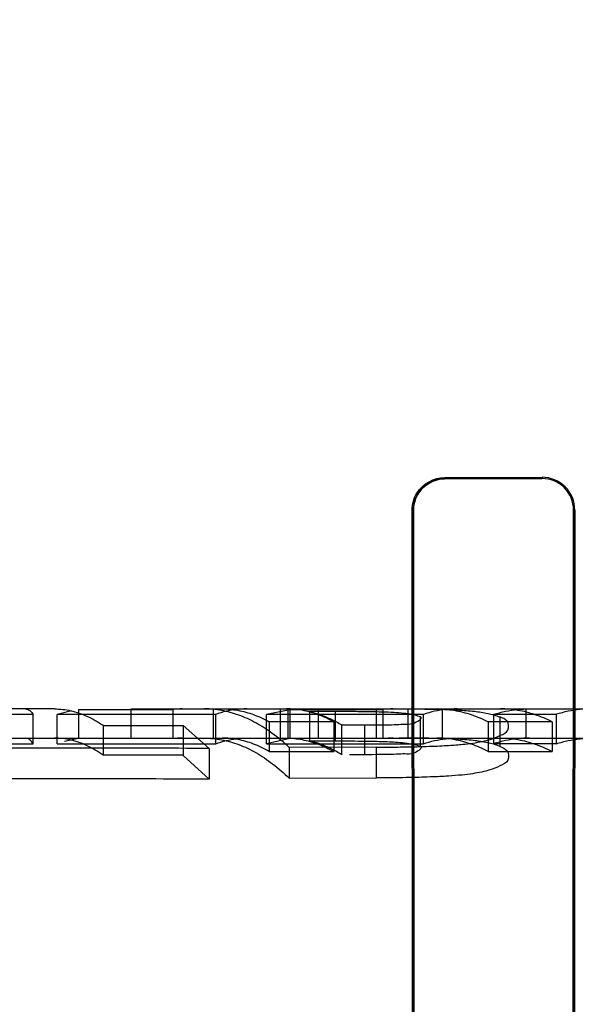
# Model space of a CAD drawing. Header units: millimetres. Extents: x 0 to 297, y 0 to 210.
# Tile 208 of 256: x 56.3686 to 56.4199, y 161.343 to 161.434. Entities that reach past the tile are written whole.
import ezdxf

# ---------------------------------------------------------------- set-up
doc = ezdxf.new("R2010")
doc.units = ezdxf.units.MM
doc.header["$LTSCALE"] = 16.335
doc.layers.get('0').update_dxf_attribs({"linetype": 'CONTINUOUS'})
for name, color, linetype in [('AXES_REF', 7, 'CONTINUOUS'), ('INTFCLR_1', 7, 'CONTINUOUS'), ('INTFCLR_144815', 7, 'CONTINUOUS'), ('INTFCLR_72935', 7, 'CONTINUOUS')]:
    doc.layers.add(name, color=color, linetype=linetype)

msp = doc.modelspace()

# ---------------------------------------------------------------- linework, layer by layer
at = {"color": 7, "linetype": 'Continuous'}
for radius in [8.7262453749, 8.7255, 8.6696226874]:
    msp.add_circle((57.5376079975, 154.4105885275), radius, dxfattribs=at)
msp.add_arc((57.5376079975, 154.4105885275), 8.64, 278.2771290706, 261.7228709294, dxfattribs=at)
at = {"layer": 'AXES_REF', "color": 9, "linetype": 'Continuous'}
msp.add_circle((57.5376079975, 154.4105885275), 7.9600610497, dxfattribs=at)
at = {"layer": 'INTFCLR_1', "color": 6, "linetype": 'Continuous'}
for p, q in [((56.4078563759, 161.3916648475), (56.4168563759, 161.3916828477)), ((56.4078563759, 161.3915518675), (56.4168563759, 161.3915685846)), ((56.4049641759, 161.2176563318), (56.4048577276, 161.3886563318)), ((56.405069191, 161.2176563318), (56.40496967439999, 161.3886563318)), ((56.4197704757, 161.3886563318), (56.4196689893, 161.2176563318)), ((56.4198849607, 161.3886563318), (56.4197760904, 161.2176563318))]:
    msp.add_line(p, q, dxfattribs=at)
at = {"layer": 'INTFCLR_1', "color": 9, "linetype": 'Continuous'}
for p, q in [((56.4078563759, 161.3916648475), (56.4078563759, 161.3915518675)), ((56.4168563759, 161.3915685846), (56.4168563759, 161.3916828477)), ((56.40496967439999, 161.3886563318), (56.4048577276, 161.3886563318)), ((56.4198849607, 161.3886563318), (56.4197704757, 161.3886563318))]:
    msp.add_line(p, q, dxfattribs=at)
at = {"layer": 'INTFCLR_1', "color": 6, "linetype": 'Continuous'}
for centre, radius, start, end in [((56.41686258, 161.3886604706), 0.0030223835, 359.9215403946, 90.11761122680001), ((56.4168619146, 161.3886600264), 0.0029085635, 359.9272193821, 90.1091057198)]:
    msp.add_arc(centre, radius, start, end, dxfattribs=at)
for points, knots in [([(56.4048577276, 161.3886563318), (56.404856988, 161.3892094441), (56.4052655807, 161.3907628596), (56.4068867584, 161.3916629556), (56.4078563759, 161.3916648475)], [0, 0, 0, 0, 0.3632370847, 1, 1, 1, 1]), ([(56.40496967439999, 161.3886563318), (56.404969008, 161.3891918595), (56.4053655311, 161.3906878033), (56.4069259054, 161.39155018), (56.4078563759, 161.3915518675)], [0, 0, 0, 0, 0.3652988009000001, 1, 1, 1, 1])]:
    msp.add_open_spline(points, degree=3, knots=knots, dxfattribs=at)
at = {"layer": 'INTFCLR_144815', "color": 9, "linetype": 'Continuous'}
for p, q in [((56.3718178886, 161.3702885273), (56.3451349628, 161.3702885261)), ((56.3836165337, 161.3702885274), (56.413014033, 161.3702885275)), ((56.3977640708, 161.3673297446), (56.3977640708, 161.3700391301)), ((56.4156936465, 161.3702885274), (56.453123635, 161.3702885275)), ((56.40045156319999, 161.3688117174), (56.40045156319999, 161.3660551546)), ((55.8571561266, 161.3675885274), (56.7060655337, 161.3675885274)), ((56.4015506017, 161.3639152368), (56.4015506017, 161.3667547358))]:
    msp.add_line(p, q, dxfattribs=at)
at = {"layer": 'INTFCLR_144815', "color": 6, "linetype": 'Continuous'}
for p, q in [((56.3720664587, 161.3697866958), (56.3733829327, 161.3701444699)), ((56.37404320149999, 161.3702411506), (56.37404320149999, 161.3675393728)), ((56.37404320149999, 161.3702411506), (56.3827315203, 161.3702411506)), ((56.3789001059, 161.3675885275), (56.3789001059, 161.3702885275)), ((56.3789001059, 161.3702885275), (56.3836165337, 161.3702885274)), ((56.3827315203, 161.3702400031), (56.3827315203, 161.3675381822)), ((56.3864903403, 161.3675885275), (56.3864903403, 161.3702885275)), ((56.3913912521, 161.369785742), (56.3935549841, 161.3702425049)), ((56.3926724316, 161.3702885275), (56.3926724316, 161.3675885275)), ((56.3933765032, 161.3702885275), (56.3933765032, 161.3675885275)), ((56.3935549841, 161.3702414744), (56.3935549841, 161.3675397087)), ((56.3935549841, 161.3702414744), (56.4021564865, 161.3702414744)), ((56.3977640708, 161.3700391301), (56.3953770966, 161.3700387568)), ((56.3953770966, 161.3700387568), (56.3953770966, 161.3673293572)), ((56.3961670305, 161.3702885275), (56.3961670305, 161.3675885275)), ((56.4015162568, 161.3702885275), (56.4015162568, 161.3675885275)), ((56.4021564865, 161.370240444), (56.4021564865, 161.3675386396)), ((56.4044613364, 161.3702885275), (56.4044613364, 161.3675885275)), ((56.4076631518, 161.3675885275), (56.4076631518, 161.3702885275)), ((56.413014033, 161.3702885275), (56.4156936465, 161.3702885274)), ((56.415390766, 161.3675885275), (56.415390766, 161.3702885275)), ((56.3698472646, 161.3697770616), (56.3635964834, 161.3697770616)), ((56.3698472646, 161.367065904), (56.3698472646, 161.3697849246)), ((56.3720664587, 161.3670609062), (56.3720664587, 161.3697801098)), ((56.3867117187, 161.3697801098), (56.3720664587, 161.3697801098)), ((56.3867117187, 161.3670641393), (56.3867117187, 161.3697832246)), ((56.3913912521, 161.3670599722), (56.3913912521, 161.3697792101)), ((56.4058962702, 161.3697792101), (56.3913912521, 161.3697792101)), ((56.3916535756, 161.3690983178), (56.3916535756, 161.3663529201)), ((56.3976105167, 161.3690983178), (56.3916535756, 161.3690983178)), ((56.3976105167, 161.3690952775), (56.3976105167, 161.3663497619)), ((56.4056290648, 161.3668226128), (56.4056290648, 161.369550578)), ((56.4058962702, 161.367063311), (56.4058962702, 161.3697824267)), ((56.4118932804, 161.3690890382), (56.4118932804, 161.3663432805)), ((56.417796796, 161.3690890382), (56.4118932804, 161.3690890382)), ((56.4123830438, 161.3697862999), (56.4123830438, 161.3670673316)), ((56.4123830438, 161.3697861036), (56.41817970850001, 161.3697861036)), ((56.4129445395, 161.369548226), (56.4129445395, 161.3668201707)), ((56.417796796, 161.3690864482), (56.417796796, 161.36634059)), ((56.41817970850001, 161.3670669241), (56.41817970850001, 161.3697859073)), ((56.3762987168, 161.3687615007), (56.3762987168, 161.3660029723)), ((56.3762987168, 161.3687615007), (56.38370864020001, 161.3687615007)), ((56.38370864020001, 161.3687491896), (56.38370864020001, 161.3659901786)), ((56.38370864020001, 161.3687491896), (56.3861042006, 161.3666317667)), ((56.3983651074, 161.3688096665), (56.40045156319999, 161.3688117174)), ((56.3983651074, 161.3660530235), (56.3983651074, 161.3688096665)), ((56.37404320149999, 161.3675405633), (56.3727239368, 161.3672814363)), ((56.3827315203, 161.3675393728), (56.37404320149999, 161.3675393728)), ((56.3935549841, 161.3675407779), (56.3913912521, 161.3670667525)), ((56.4021564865, 161.3675397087), (56.3935549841, 161.3675397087)), ((56.3953770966, 161.3673293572), (56.3977640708, 161.3673297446)), ((56.3635964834, 161.3670577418), (56.3698472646, 161.3670577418)), ((56.3720664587, 161.3670609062), (56.3867117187, 161.3670609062)), ((56.3861042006, 161.3666317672), (56.3861042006, 161.363787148)), ((56.3913912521, 161.3670599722), (56.4058962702, 161.3670599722)), ((56.3916535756, 161.3663529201), (56.3976105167, 161.3663529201)), ((56.4015506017, 161.3667547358), (56.3934967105, 161.3667241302)), ((56.3934967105, 161.3667241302), (56.3934967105, 161.3638833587)), ((56.4118932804, 161.3663432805), (56.417796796, 161.3663432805)), ((56.41817970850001, 161.3670671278), (56.4123830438, 161.3670671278)), ((56.38370864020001, 161.3660029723), (56.3762987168, 161.3660029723)), ((56.3861042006, 161.363787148), (56.38370864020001, 161.3659901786)), ((56.40045156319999, 161.3660551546), (56.39906059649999, 161.3660540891)), ((56.3934967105, 161.3638833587), (56.4015506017, 161.3639152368))]:
    msp.add_line(p, q, dxfattribs=at)
for centre, radius, start, end in [((56.3836180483, 161.3621659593), 0.008122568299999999, 90.01068417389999, 96.26596183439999), ((56.40311779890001, 161.3606549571), 0.0096335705, 90.00801409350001, 95.7269484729), ((56.3836181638, 161.3597559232), 0.0078326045, 90.0119241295, 96.49976015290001), ((56.4031179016, 161.3582996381), 0.0092888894, 90.0089450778, 95.9408451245), ((56.374343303, 159.4400489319), 1.9266187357, 89.65024009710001, 90.31848549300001), ((56.37434349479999, 159.5151493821), 1.8486751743, 89.6354993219, 90.331919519)]:
    msp.add_arc(centre, radius, start, end, dxfattribs=at)
for points in [[(56.369133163, 161.3702885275), (56.3694244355, 161.3702885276), (56.3696790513, 161.3700227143), (56.3698472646, 161.3697849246)], [(56.3698472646, 161.367065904), (56.3696811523, 161.3673096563), (56.369428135, 161.3675885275), (56.369133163, 161.3675885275)]]:
    msp.add_open_spline(points, degree=3, dxfattribs=at)
for points, knots in [([(56.3718178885, 161.3702885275), (56.372321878, 161.3702885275), (56.3733556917, 161.3701694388), (56.3748763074, 161.3696427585), (56.3758296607, 161.3690910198), (56.3762987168, 161.3687697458)], [0, 0, 0, 0, 0.3152153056, 0.6444160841, 1, 1, 1, 1]), ([(56.3934967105, 161.3667241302), (56.3930017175, 161.3671854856), (56.39201620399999, 161.3680130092), (56.3904525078, 161.3690231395), (56.3888775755, 161.3697474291), (56.3872751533, 161.3701890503), (56.3861911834, 161.3702885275), (56.3856564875, 161.3702885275)], [0, 0, 0, 0, 0.2303132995, 0.4368336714, 0.6318746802, 0.8180063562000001, 1, 1, 1, 1]), ([(56.3895630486, 161.3702885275), (56.389245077, 161.3702885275), (56.3886045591, 161.3702505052), (56.3876482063, 161.3700799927), (56.3870222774, 161.3698936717), (56.3867117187, 161.3697832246)], [0, 0, 0, 0, 0.3279802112, 0.6600110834, 1, 1, 1, 1]), ([(56.38729279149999, 161.3702885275), (56.3877824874, 161.3702885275), (56.3887760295, 161.370197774), (56.3902486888, 161.3697909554), (56.3911891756, 161.3693562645), (56.3916535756, 161.369101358)], [0, 0, 0, 0, 0.3219598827, 0.6516998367, 1, 1, 1, 1]), ([(56.3976105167, 161.3690952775), (56.3971455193, 161.3693511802), (56.3962020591, 161.3697879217), (56.3947257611, 161.3701967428), (56.393729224, 161.3702885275), (56.3932390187, 161.3702885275)], [0, 0, 0, 0, 0.348037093, 0.6785574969, 1, 1, 1, 1]), ([(56.3953770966, 161.3700387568), (56.3957156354, 161.3699580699), (56.3963950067, 161.3697560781), (56.39739504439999, 161.3693426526), (56.3980431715, 161.3689987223), (56.3983651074, 161.3688096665)], [0, 0, 0, 0, 0.3220879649, 0.6544774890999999, 1, 1, 1, 1]), ([(56.4056290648, 161.3695505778), (56.4053190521, 161.3696631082), (56.40473146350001, 161.3698061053), (56.4038225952, 161.3699028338), (56.40286570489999, 161.3699679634), (56.4017227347, 161.3700048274), (56.40062564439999, 161.3700235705), (56.3996042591, 161.3700338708), (56.3987130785, 161.3700390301), (56.3980889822, 161.3700391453), (56.3977640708, 161.3700391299)], [0, 0, 0, 0, 0.1251609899, 0.2278631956, 0.3467493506, 0.4890616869, 0.6617920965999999, 0.7631557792, 0.8766958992, 1, 1, 1, 1]), ([(56.4036706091, 161.3702885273), (56.4040741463, 161.3702885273), (56.404848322, 161.3702871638), (56.4059709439, 161.37027887), (56.40704518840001, 161.3702626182), (56.4080582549, 161.37023494), (56.4089984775, 161.3701945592), (56.4098335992, 161.3701403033), (56.410780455, 161.3700506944), (56.41182134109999, 161.36990322), (56.4125959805, 161.3696876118), (56.4129445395, 161.3695482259)], [0, 0, 0, 0, 0.1295888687, 0.2486122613, 0.3605177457, 0.4745980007, 0.5740506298, 0.6627179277, 0.7433120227, 0.8794483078, 1, 1, 1, 1]), ([(56.4090069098, 161.3702885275), (56.40866011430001, 161.3702885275), (56.4079623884, 161.3702505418), (56.4069199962, 161.3700800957), (56.4062359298, 161.3698933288), (56.4058962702, 161.3697824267)], [0, 0, 0, 0, 0.3288923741, 0.6611391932, 1, 1, 1, 1]), ([(56.40712228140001, 161.3702885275), (56.4076566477, 161.3702885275), (56.4087402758, 161.3701970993), (56.4103488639, 161.3697887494), (56.41138315, 161.3693498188), (56.4118932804, 161.3690916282)], [0, 0, 0, 0, 0.3232225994, 0.6541665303, 1, 1, 1, 1]), ([(56.4123830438, 161.3697862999), (56.4127450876, 161.3698966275), (56.4134739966, 161.3700819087), (56.4145826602, 161.3702509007), (56.4153245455, 161.3702885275), (56.4156936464, 161.3702885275)], [0, 0, 0, 0, 0.3379876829, 0.6703887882, 1, 1, 1, 1]), ([(56.417796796, 161.3690864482), (56.4172855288, 161.3693451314), (56.4162494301, 161.3697865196), (56.4146367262, 161.3701965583), (56.4135500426, 161.3702885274), (56.413014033, 161.3702885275)], [0, 0, 0, 0, 0.3456816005, 0.6766253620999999, 1, 1, 1, 1]), ([(56.4214915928, 161.3702885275), (56.4211224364, 161.3702885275), (56.4203803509, 161.370250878), (56.4192712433, 161.3700818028), (56.4185419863, 161.3698963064), (56.41817970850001, 161.3697859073)], [0, 0, 0, 0, 0.329529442, 0.6619284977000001, 1, 1, 1, 1]), ([(56.40045156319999, 161.3688117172), (56.4006938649, 161.3688124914), (56.40135619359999, 161.3688136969), (56.4023559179, 161.3688257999), (56.4033363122, 161.3688279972), (56.4042079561, 161.3689063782), (56.4048384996, 161.36880327), (56.4059120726, 161.3694221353), (56.4056290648, 161.3695505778)], [0, 0, 0, 0, 0.1345538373, 0.3682765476, 0.5519803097, 0.6885518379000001, 0.8274139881, 1, 1, 1, 1]), ([(56.4015506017, 161.3667547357), (56.4020530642, 161.3667566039), (56.4030081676, 161.3667597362), (56.40436613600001, 161.3667756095), (56.4055764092, 161.3668026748), (56.4066433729, 161.3668362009), (56.4075753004, 161.3668756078), (56.408583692, 161.3669339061), (56.4096120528, 161.3670130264), (56.4106516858, 161.3671458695), (56.4114976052, 161.3673137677), (56.4122921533, 161.3675200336), (56.4130057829, 161.3678324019), (56.4138387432, 161.3682172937), (56.4137613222, 161.3692740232), (56.4131846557, 161.3694442), (56.4129445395, 161.3695482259)], [0, 0, 0, 0, 0.1074694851, 0.2042817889, 0.2904624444, 0.3663881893, 0.432597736, 0.4899597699, 0.5824149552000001, 0.6532033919, 0.7138151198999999, 0.7672316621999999, 0.8270613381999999, 0.8852375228, 0.944030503, 1, 1, 1, 1]), ([(56.3762987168, 161.3660115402), (56.3758325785, 161.3663433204), (56.3748829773, 161.3669151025), (56.3733611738, 161.3674640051), (56.3723229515, 161.3675885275), (56.3718178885, 161.3675885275)], [0, 0, 0, 0, 0.3561166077, 0.6856431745, 1, 1, 1, 1]), ([(56.3856564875, 161.3675885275), (56.3861941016, 161.3675885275), (56.3872824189, 161.3674842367), (56.3888905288, 161.3670223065), (56.39047504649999, 161.3662628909), (56.3920347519, 161.3652100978), (56.39301272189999, 161.3643532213), (56.3934967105, 161.3638833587)], [0, 0, 0, 0, 0.1815097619, 0.3665498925, 0.5621461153, 0.7722582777, 1, 1, 1, 1]), ([(56.3867117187, 161.3670641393), (56.3870213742, 161.3671784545), (56.38764651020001, 161.3673717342), (56.38860325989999, 161.3675489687), (56.3892447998, 161.3675885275), (56.3895630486, 161.3675885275)], [0, 0, 0, 0, 0.339967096, 0.6722211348, 1, 1, 1, 1]), ([(56.3916535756, 161.3663560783), (56.3911899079, 161.3666204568), (56.3902509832, 161.3670714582), (56.3887770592, 161.3674942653), (56.3877822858, 161.3675885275), (56.38729279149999, 161.3675885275)], [0, 0, 0, 0, 0.3497590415, 0.6792381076, 1, 1, 1, 1]), ([(56.3932390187, 161.3675885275), (56.3937303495, 161.3675885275), (56.3947283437, 161.367493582), (56.396205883, 161.3670682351), (56.397146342, 161.3666151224), (56.3976105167, 161.3663497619)], [0, 0, 0, 0, 0.3210980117, 0.6505772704, 1, 1, 1, 1]), ([(56.3983651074, 161.3660530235), (56.3980438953, 161.3662490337), (56.3973969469, 161.3666057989), (56.3963967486, 161.3670353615), (56.3957162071, 161.3672454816), (56.3953770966, 161.3673293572)], [0, 0, 0, 0, 0.3462308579, 0.6785794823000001, 1, 1, 1, 1]), ([(56.3977640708, 161.367329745), (56.3980208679, 161.3673297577), (56.3987249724, 161.3673297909), (56.3997877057, 161.3673233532), (56.4008805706, 161.3673097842), (56.4018458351, 161.3672894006), (56.4027001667, 161.3672614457), (56.4035607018, 161.3672091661), (56.4045220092, 161.3671215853), (56.4052322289, 161.3669721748), (56.4056290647, 161.3668226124)], [0, 0, 0, 0, 0.0974325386, 0.2671470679, 0.4032198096, 0.5121101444, 0.6334575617, 0.7275335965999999, 0.8390962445, 1, 1, 1, 1]), ([(56.4129445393, 161.3668201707), (56.4125817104, 161.3669708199), (56.4117705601, 161.3672009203), (56.4106845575, 161.3673536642), (56.4097075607, 161.3674448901), (56.4088504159, 161.3674988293), (56.4079043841, 161.3675382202), (56.4069001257, 161.3675644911), (56.4058631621, 161.3675795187), (56.4047900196, 161.3675872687), (56.4040529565, 161.3675885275), (56.4036706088, 161.3675885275)], [0, 0, 0, 0, 0.1260932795, 0.2688069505, 0.3516670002, 0.4410043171, 0.5444253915, 0.6555559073, 0.7634319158, 0.8772811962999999, 1, 1, 1, 1]), ([(56.4058962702, 161.367063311), (56.40623499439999, 161.3671781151), (56.4069182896, 161.3673718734), (56.4079610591, 161.3675490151), (56.4086598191, 161.3675885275), (56.4090069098, 161.3675885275)], [0, 0, 0, 0, 0.3387592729, 0.6712430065, 1, 1, 1, 1]), ([(56.4118932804, 161.366345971), (56.4113836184, 161.3666139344), (56.41035193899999, 161.3670695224), (56.4087420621, 161.3674940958), (56.40765749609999, 161.3675885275), (56.40712228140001, 161.3675885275)], [0, 0, 0, 0, 0.3472846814, 0.6772005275, 1, 1, 1, 1]), ([(56.4156936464, 161.3675885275), (56.4153240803, 161.3675885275), (56.4145817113, 161.3675494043), (56.4134726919, 161.3673738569), (56.4127446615, 161.3671817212), (56.4123830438, 161.3670673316)], [0, 0, 0, 0, 0.3296623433, 0.6616737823, 1, 1, 1, 1]), ([(56.413014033, 161.3675885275), (56.41355125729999, 161.3675885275), (56.4146392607, 161.3674934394), (56.4162532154, 161.3670669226), (56.4172863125, 161.3666088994), (56.417796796, 161.36634059)], [0, 0, 0, 0, 0.3231668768, 0.6530862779, 1, 1, 1, 1]), ([(56.41817970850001, 161.3670669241), (56.4185410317, 161.3671812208), (56.41926954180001, 161.3673736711), (56.4203790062, 161.3675493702), (56.4211221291, 161.3675885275), (56.4214915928, 161.3675885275)], [0, 0, 0, 0, 0.3379158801, 0.6705605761, 1, 1, 1, 1]), ([(56.4056290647, 161.3668226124), (56.40586852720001, 161.3667097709), (56.40491801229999, 161.3659839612), (56.4042594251, 161.3661677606), (56.4033277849, 161.3660690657), (56.4023464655, 161.3660707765), (56.401351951, 161.3660570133), (56.4006925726, 161.3660559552), (56.4004515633, 161.3660551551)], [0, 0, 0, 0, 0.1456164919, 0.3200578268, 0.4554318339, 0.6369126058, 0.8674242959, 1, 1, 1, 1]), ([(56.4129445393, 161.3668201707), (56.41318621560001, 161.3667114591), (56.4137686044, 161.3665217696), (56.413841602, 161.3654241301), (56.4129136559, 161.3649877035), (56.4121169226, 161.3646547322), (56.4112581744, 161.3644420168), (56.4104068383, 161.3642846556), (56.4093755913, 161.3641628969), (56.4083633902, 161.3640866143), (56.407377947, 161.3640315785), (56.40647005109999, 161.3639938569), (56.40543637, 161.3639614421), (56.4042673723, 161.3639354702), (56.40295693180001, 161.3639202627), (56.4020354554, 161.3639171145), (56.4015506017, 161.3639152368)], [0, 0, 0, 0, 0.0564318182, 0.1169049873, 0.1806843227, 0.2529104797, 0.3065673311, 0.3673721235, 0.4375923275, 0.5274296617, 0.5835451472, 0.6477553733, 0.7209287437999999, 0.8037717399, 0.8967499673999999, 1, 1, 1, 1])]:
    msp.add_open_spline(points, degree=3, knots=knots, dxfattribs=at)
at = {"layer": 'INTFCLR_72935', "color": 6, "linetype": 'Continuous'}
for p, q in [((56.4078563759, 161.3916648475), (56.4168563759, 161.3916828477)), ((56.4168563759, 161.3915685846), (56.4078563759, 161.3915518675)), ((56.4049641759, 161.2176563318), (56.4048577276, 161.3886563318)), ((56.40496967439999, 161.3886563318), (56.405069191, 161.2176563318)), ((56.4196689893, 161.2176563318), (56.4197704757, 161.3886563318)), ((56.4198849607, 161.3886563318), (56.4197760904, 161.2176563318))]:
    msp.add_line(p, q, dxfattribs=at)
at = {"layer": 'INTFCLR_72935', "color": 9, "linetype": 'Continuous'}
for p, q in [((56.4078563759, 161.3915518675), (56.4078563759, 161.3916648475)), ((56.4168563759, 161.3916828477), (56.4168563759, 161.3915685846)), ((56.4048577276, 161.3886563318), (56.40496967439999, 161.3886563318)), ((56.4197704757, 161.3886563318), (56.4198849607, 161.3886563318))]:
    msp.add_line(p, q, dxfattribs=at)
at = {"layer": 'INTFCLR_72935', "color": 6, "linetype": 'Continuous'}
for centre, radius, start, end in [((56.41686258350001, 161.3886604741), 0.00302238, 359.921473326, 90.11767833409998), ((56.41686191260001, 161.3886600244), 0.0029085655, 359.9272595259, 90.1090656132)]:
    msp.add_arc(centre, radius, start, end, dxfattribs=at)
for points, knots in [([(56.4048577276, 161.3886563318), (56.4048569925, 161.3892061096), (56.4052623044, 161.3907587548), (56.4068837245, 161.3916629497), (56.4078563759, 161.3916648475)], [0, 0, 0, 0, 0.3611185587, 1, 1, 1, 1]), ([(56.4078563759, 161.3915518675), (56.4073103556, 161.3915508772), (56.4058132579, 161.3911393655), (56.4049685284, 161.3895772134), (56.40496967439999, 161.3886563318)], [0, 0, 0, 0, 0.3722270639, 1, 1, 1, 1])]:
    msp.add_open_spline(points, degree=3, knots=knots, dxfattribs=at)

doc.saveas('drawing.dxf')
